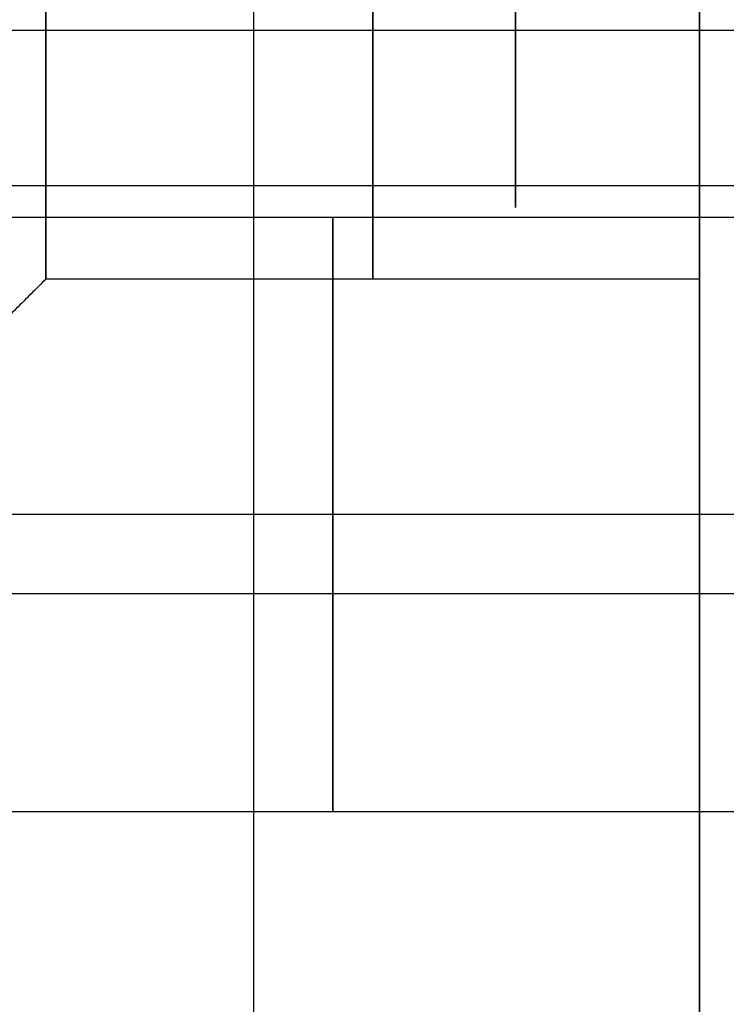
# Model space of a CAD drawing. Header units: millimetres. Extents: x -398 to 387, y -563 to 552.
# Tile 199 of 256: x -381.93 to -378.37, y -358.92 to -353.95. Entities that reach past the tile are written whole.
import ezdxf

# ---------------------------------------------------------------- set-up
doc = ezdxf.new("R2010")
doc.units = ezdxf.units.MM
doc.layers.add('Livello 01', color=7, linetype='Continuous')

# ---------------------------------------------------------------- blocks, each defined once
blk = doc.blocks.new('MCP191A04_01')
at = {"layer": 'Livello 01', "color": 254, "true_color": 0xcad1ee}
for p, q in [((-38, 21.5, -7.2195), (-38, 21.5, 1.66)), ((-38, 18.5, -7.2195), (-38, 18.5, 1.66)), ((-38, -33.5, -7.2195), (-38, -33.5, 1.66)), ((-38, -36.5, -7.2195), (-38, -36.5, 1.66))]:
    blk.add_line(p, q, dxfattribs=at)
for centre, start, end in [((-38, 20, -2.6485), 0, 180), ((-38, 20, -2.6485), 180, 0), ((-38, -35, -2.6485), 0, 180), ((-38, -35, -2.6485), 180, 0)]:
    blk.add_arc(centre, 1.5, start, end, dxfattribs=at)
for points in [[(-39.5, 20, -7.2195), (-39.5, 20, 1.66)], [(-36.5, 20, 1.66), (-36.5, 20, -7.2195)], [(-39.5, -35, -7.2195), (-39.5, -35, 1.66)], [(-36.5, -35, 1.66), (-36.5, -35, -7.2195)]]:
    blk.add_open_spline(points, degree=1, dxfattribs=at)
blk = doc.blocks.new('VTA2.9X13STIN0')
at = {"layer": 'Livello 01', "color": 254, "true_color": 0xcad1ee}
blk.add_line((0, -10.4885, 1.45), (0, -1.6505, 1.45), dxfattribs=at)
at = {"layer": 'Livello 01', "color": 254, "true_color": 0xcad1ee, "extrusion": (0, 1, 0)}
for start, end in [(0, 180), (180, 0)]:
    blk.add_arc((0, 0, -6.0695), 1.45, start, end, dxfattribs=at)
at = {"layer": 'Livello 01', "color": 254, "true_color": 0xcad1ee}
blk.add_open_spline([(1.45, -10.4885), (1.45, -1.6505)], degree=1, dxfattribs=at)

msp = doc.modelspace()

# ---------------------------------------------------------------- linework, layer by layer
at = {"layer": 'Livello 01', "color": 254, "true_color": 0xcad1ee}
for p, q in [((-380.75, -372.4367, -86.2582), (-380.75, -353.4367, -86.2418)), ((-380.75, -372.4633, -55.2582), (-380.75, -353.4633, -55.2418)), ((-385.5, -356.85, -70.7448), (-365.5, -356.85, -70.7448))]:
    msp.add_line(p, q, dxfattribs=at)
at = {"layer": 'Livello 01', "color": 254, "true_color": 0xcad1ee, "extrusion": (-1, 0, 0)}
for centre, radius, start, end in [((362.95, -70.75, 378.5), 12, 89.95077, 269.95077), ((353.4603, -58.7418, 380.15), 1.8, 179.9508, 359.9508), ((353.4603, -58.7418, 380.15), 1.8, 359.9508, 179.9508), ((353.4603, -58.7418, 378.5), 1.8, 179.9508, 359.9508), ((353.4603, -58.7418, 378.5), 1.8, 359.9508, 179.9508)]:
    msp.add_arc(centre, radius, start, end, dxfattribs=at)
at = {"layer": 'Livello 01', "color": 254, "true_color": 0xcad1ee, "extrusion": (1, 0, 0)}
for start, end in [(180.0492, 0.0492), (90.0492, 180.0492)]:
    msp.add_arc((-353.4603, -58.7418, -381.8), 1.8, start, end, dxfattribs=at)
at = {"layer": 'Livello 01', "color": 254, "true_color": 0xcad1ee}
for points in [[(-378.5, -372.4367, -86.2582), (-378.5, -353.4367, -86.2418)], [(-378.5, -353.4633, -55.2418), (-378.5, -372.4633, -55.2582)], [(-381.8, -355.2603, -58.7434), (-383, -356.4603, -58.7444)], [(-381.8, -355.2603, -58.7434), (-378.5, -355.2603, -58.7434)]]:
    msp.add_open_spline(points, degree=1, dxfattribs=at)

# ---------------------------------------------------------------- block references
at = {"layer": 'Livello 01', "extrusion": (-1, -4.282e-47, 4.26883e-31)}
msp.add_blockref('MCP191A04_01', (394.45, 5.5, 383), dxfattribs=at)
at = {"layer": 'Livello 01', "extrusion": (-3.11598e-31, -0.383049, -0.923728), "rotation": 90}
msp.add_blockref('VTA2.9X13STIN0', (-385.5, 303.9875, 189.6577), dxfattribs=at)

doc.saveas('drawing.dxf')
